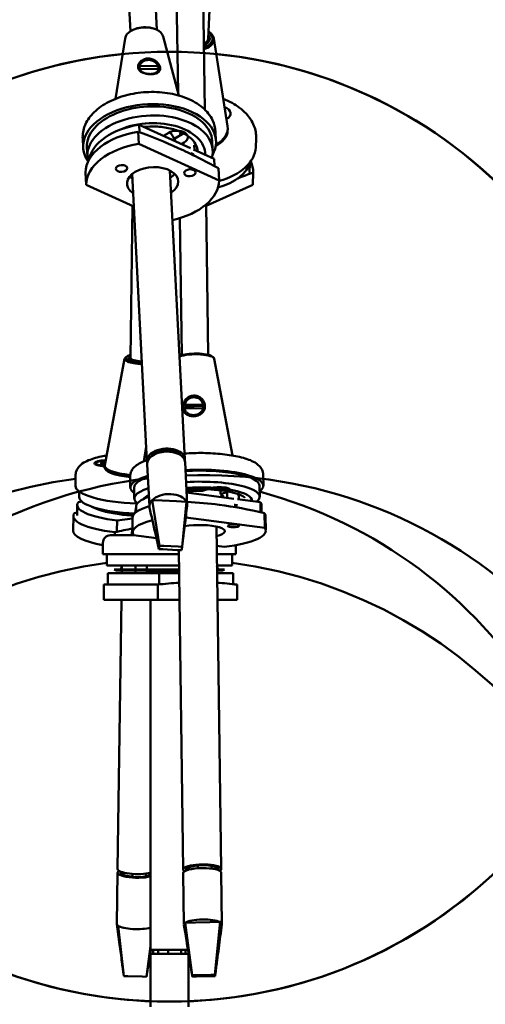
# Model space of a CAD drawing. Header units: millimetres. Extents: x 224 to 3432, y 73 to 2441.
# Tile 3 of 27: x 737 to 860, y 343 to 602. Entities that reach past the tile are written whole.
import ezdxf

# ---------------------------------------------------------------- set-up
doc = ezdxf.new("R2010")
doc.units = ezdxf.units.MM
doc.header["$LTSCALE"] = 12
doc.layers.add('Widoczne (ISO)', color=7, linetype='Continuous', lineweight=50)

msp = doc.modelspace()

# ---------------------------------------------------------------- linework, layer by layer
at = {"layer": 'Widoczne (ISO)'}
for p, q in [((745.61, 995.95), (766.2, 598.78)), ((752.61, 996.13), (773.19, 599.15)), ((778.73, 582.54), (772.96, 996.08)), ((785.8, 578.14), (779.96, 996.13)), ((806.36, 977.36), (786.63, 596.84)), ((767.5, 599.41), (767.34, 599.35)), ((771.83, 599.63), (771.99, 599.59)), ((764.78, 596.9), (762.3, 581.02)), ((774.79, 597.42), (778.91, 581.88)), ((788.14, 596.9), (791.76, 573.79)), ((768.66, 589.71), (773.53, 589.57)), ((773.57, 588.77), (768.7, 588.91)), ((768.49, 574.18), (768.59, 572.21)), ((782.03, 568.01), (768.49, 574.18)), ((791.78, 572.64), (791.8, 573.04)), ((753.77, 568.17), (753.64, 570.57)), ((768.41, 569.14), (768.24, 572.34)), ((774.92, 571.24), (776.29, 572.06)), ((780.24, 571.94), (777.92, 570.56)), ((777.92, 570.56), (777.95, 569.86)), ((779.77, 572.42), (779.81, 571.68)), ((788.72, 569.99), (788.6, 572.38)), ((799.16, 568.17), (799.29, 570.57)), ((754.77, 568.23), (754.89, 565.83)), ((789.52, 559.52), (768.41, 569.14)), ((777.7, 570.11), (777.71, 569.98)), ((780.37, 569.54), (779.62, 569.1)), ((788.23, 565.18), (782.84, 567.64)), ((782.96, 568.81), (783.03, 567.55)), ((787.72, 569.93), (787.84, 567.54)), ((788.23, 565.18), (788.33, 563.28)), ((789.36, 562.72), (789.52, 559.52)), ((797.66, 563.93), (797.55, 561.64)), ((797.66, 563.93), (797.62, 563.91)), ((754.39, 561.61), (754.55, 558.41)), ((766.64, 561.23), (770.56, 485.68)), ((776.61, 562.1), (780.55, 486.2)), ((798.54, 561.61), (798.37, 558.41)), ((754.55, 558.41), (767.09, 552.7)), ((798.37, 558.41), (786.15, 552.84)), ((766.22, 512.81), (766.78, 552.84)), ((786.7, 513.61), (786.14, 553.21)), ((779.7, 513.51), (779.19, 549.6)), ((765.26, 513.2), (764.93, 512.94)), ((787.67, 513.2), (788, 512.94)), ((764.67, 512.6), (759.44, 484.59)), ((788.25, 512.6), (793.02, 487.13)), ((780.45, 500.43), (785.33, 500.59)), ((785.37, 500.21), (780.6, 500.05)), ((785.35, 499.62), (780.46, 499.47)), ((770.36, 489.51), (769.71, 485.59)), ((775.17, 488.47), (772.57, 487.66)), ((772.57, 487.66), (772.58, 487.44)), ((773.03, 487.95), (773.03, 487.8)), ((774.4, 488.39), (774.41, 488.24)), ((775.19, 488.13), (775.17, 488.47)), ((778.06, 488.08), (778.06, 488.12)), ((778.14, 488.09), (778.14, 488.05)), ((778.57, 487.84), (778.58, 487.65)), ((778.79, 487.56), (778.57, 487.84)), ((757.11, 485.08), (757.11, 484.85)), ((757.22, 484.64), (757.2, 484.66)), ((758.22, 484.97), (759.07, 485.02)), ((758.35, 485.2), (759.26, 485.13)), ((759.21, 485.09), (758.35, 485.2)), ((758.54, 484.8), (759.26, 484.92)), ((758.81, 485.4), (759.32, 485.2)), ((759.22, 485.07), (759.23, 484.91)), ((759.33, 484.67), (759.48, 484.81)), ((759.47, 484.74), (759.33, 484.67)), ((759.36, 485.17), (759.38, 484.92)), ((759.47, 485.47), (759.58, 485.37)), ((770.6, 484.88), (771.18, 473.71)), ((780.59, 485.4), (781.17, 474.23)), ((751.75, 479.17), (751.79, 482.07)), ((759.42, 483.99), (759.43, 484.48)), ((759.86, 483.23), (759.76, 483.32)), ((801.18, 479.17), (801.14, 482.07)), ((766.18, 478.68), (766.14, 481.58)), ((752.73, 477.66), (752.71, 476.25)), ((767.18, 478.69), (767.22, 475.79)), ((793.43, 475.76), (781, 477.36)), ((785.15, 477.79), (787.07, 478.46)), ((789.91, 478.79), (789.93, 476.93)), ((791.85, 477.6), (789.93, 476.93)), ((791.68, 477.29), (791.7, 475.98)), ((794.68, 477.33), (794.7, 475.6)), ((800.18, 479.15), (800.22, 476.25)), ((752.51, 474.86), (753.45, 474.98)), ((767.88, 474.64), (767.8, 474.13)), ((771.9, 475.38), (774.56, 475.26)), ((773.88, 463.38), (771.9, 475.38)), ((774.56, 475.26), (778.32, 475.08)), ((778.32, 475.08), (780.98, 474.95)), ((779.82, 463.1), (780.98, 474.95)), ((790.21, 476.78), (790.22, 476.17)), ((800.42, 474.86), (794.34, 475.64)), ((800.42, 474.86), (800.46, 472.21)), ((752.23, 474.11), (752.19, 471.33)), ((767.7, 473.55), (767.45, 472.02)), ((767.7, 473.65), (767.72, 472.24)), ((800.7, 474.11), (800.72, 472.15)), ((801.48, 471.97), (801.53, 468.11)), ((751.14, 467.36), (751.19, 471.23)), ((762.71, 470.04), (762.67, 467.26)), ((766.74, 470.56), (762.71, 470.04)), ((766.79, 466.87), (766.74, 470.74)), ((801.53, 468.11), (780.76, 470.79)), ((801.79, 467.36), (801.74, 471.23)), ((762.13, 466.13), (762.14, 466.92)), ((766.78, 468.01), (766.56, 466.73)), ((766.56, 466.73), (766.8, 466.73)), ((766.56, 466.23), (766.56, 466.73)), ((773.68, 462.48), (772.77, 466.62)), ((788.83, 468.45), (790.08, 378.3)), ((758.96, 461.13), (758.96, 464.13)), ((767.05, 466.13), (760.96, 466.13)), ((766.56, 466.23), (766.99, 466.23)), ((766.66, 466.13), (766.56, 466.23)), ((767.05, 466.12), (773.05, 465.35)), ((773.88, 463.38), (773.68, 462.48)), ((773.68, 462.48), (774.77, 462.43)), ((774.97, 463.33), (773.88, 463.38)), ((774.77, 462.43), (778.54, 462.25)), ((778.73, 463.15), (774.97, 463.33)), ((778.54, 462.25), (779.62, 462.2)), ((779.82, 463.1), (778.73, 463.15)), ((778.91, 462.23), (780.08, 378.16)), ((779.62, 462.2), (779.82, 463.1)), ((788.9, 463.31), (790.84, 463.05)), ((793.96, 461.13), (793.96, 463.52)), ((778.93, 461.13), (758.96, 461.13)), ((759.96, 461.13), (759.96, 458.13)), ((793.96, 461.13), (788.93, 461.13)), ((792.96, 461.13), (792.96, 458.13)), ((759.96, 458.13), (778.97, 458.13)), ((760.25, 456.13), (773.74, 456.13)), ((760.25, 456.13), (760.25, 453.25)), ((778.98, 457.11), (761.97, 457.11)), ((762.71, 456.87), (767.56, 456.87)), ((762.71, 456.87), (778.99, 456.87)), ((763.96, 458.13), (763.93, 456.13)), ((767.56, 458.13), (767.56, 456.13)), ((770.56, 458.13), (770.56, 456.13)), ((770.56, 456.63), (778.99, 456.63)), ((773.74, 456.13), (773.74, 453.25)), ((779, 456.13), (773.74, 456.13)), ((788.97, 458.13), (792.96, 458.13)), ((790.95, 457.11), (788.98, 457.11)), ((788.99, 456.87), (790.21, 456.87)), ((788.99, 456.87), (790.21, 456.87)), ((793.25, 456.13), (789, 456.13)), ((793.25, 456.13), (793.25, 453.25)), ((759.25, 453.13), (759.25, 449.13)), ((773.39, 453.13), (759.25, 453.13)), ((773.39, 449.13), (773.39, 453.13)), ((794.25, 453.13), (794.25, 449.13)), ((773.39, 449.13), (759.25, 449.13)), ((763.83, 449.13), (762.84, 378.3)), ((771.46, 449.13), (771.46, 356.97)), ((779.09, 449.13), (773.39, 449.13)), ((794.25, 449.13), (789.09, 449.13)), ((781.33, 378.72), (781.33, 378.69)), ((783.97, 379.26), (781.62, 378.81)), ((781.62, 378.81), (781.62, 378.14)), ((782.13, 378.99), (782.13, 378.91)), ((783.5, 379.23), (783.5, 379.17)), ((783.98, 378.49), (783.97, 379.26)), ((787.4, 379.17), (787.4, 379.19)), ((787.44, 379.18), (787.44, 379.17)), ((787.54, 379.15), (787.55, 378.41)), ((789.18, 378.57), (787.54, 379.15)), ((788.65, 378.76), (788.65, 378.89)), ((788.83, 378.82), (788.83, 378.69)), ((789.19, 378.05), (789.18, 378.57)), ((762.83, 377.33), (762.64, 363.8)), ((763.58, 377.32), (763.59, 377.62)), ((764.37, 377.36), (764.36, 376.68)), ((764.36, 376.68), (766.72, 376.23)), ((766.72, 376.23), (766.73, 377)), ((770.3, 377.09), (770.29, 376.35)), ((770.29, 376.35), (771.46, 376.76)), ((780.1, 377.19), (780.29, 363.66)), ((780.84, 377.88), (780.83, 378.17)), ((789.34, 378), (789.33, 378.29)), ((790.1, 377.33), (790.29, 363.8)), ((764.43, 350.07), (762.98, 363.33)), ((780.63, 364.13), (783.31, 364.19)), ((782.45, 350.32), (780.63, 364.13)), ((783.31, 364.19), (787.1, 364.28)), ((787.1, 364.28), (789.78, 364.35)), ((788.44, 350.46), (789.78, 364.35)), ((770.42, 349.93), (771.46, 357.94)), ((771.46, 356.97), (781.37, 356.97)), ((781.46, 355.97), (771.46, 355.97)), ((771.46, 355.97), (771.46, 341.97)), ((772.21, 355.97), (772.21, 356.97)), ((773.52, 356.97), (773.52, 355.97)), ((776.15, 355.97), (776.15, 356.97)), ((779.53, 356.97), (779.53, 355.97)), ((780.7, 355.97), (780.7, 356.97)), ((780.71, 355.97), (780.71, 356.97)), ((781.46, 355.97), (781.46, 341.97)), ((765.52, 350.05), (764.43, 350.07)), ((769.32, 349.96), (765.52, 350.05)), ((770.42, 349.93), (769.32, 349.96)), ((770.44, 350.09), (770.42, 349.93)), ((783.55, 350.34), (782.45, 350.32)), ((782.45, 350.32), (782.51, 349.93)), ((782.51, 349.93), (783.61, 349.96)), ((787.34, 350.43), (783.55, 350.34)), ((783.61, 349.96), (787.4, 350.05)), ((788.44, 350.46), (787.34, 350.43)), ((787.4, 350.05), (788.5, 350.07)), ((788.5, 350.07), (788.44, 350.46)), ((788.5, 350.07), (788.6, 351))]:
    msp.add_line(p, q, dxfattribs=at)
msp.add_circle((776.46, 468.38), 125, dxfattribs=at)
for centre, radius, start, end in [((776.46, 468.38), 125, 95.6594, 267.7076), ((776.46, 468.38), 125, 272.2924, 84.3406), ((767.55, 356.96), 125, 97.2486, 74.8583), ((785.38, 356.96), 125, 96.6996, 92.1133), ((760.96, 464.13), 2, 90, 180), ((776.46, 334.97), 125, 97.5852, 82.4148), ((762.71, 458.12), 1.25, 233.6605, 270), ((762.71, 458.12), 1.25, 270, 0.3162), ((790.21, 458.12), 1.25, 186.2844, 270), ((790.21, 458.12), 1.25, 270, 306.3395), ((775.11, 329.14), 125, 96.8289, 97.1153), ((778.38, 329.14), 125, 82.8847, 83.244)]:
    msp.add_arc(centre, radius, start, end, dxfattribs=at)
for centre, major_axis, ratio, start_param, end_param in [((769.81, 596.78), (-5.04, -0.26), 0.600943, 3.26723, 6.157548), ((769.79, 597.02), (-4.69, -0.24), 0.600943, 4.233534, 5.191244), ((783.12, 596.78), (5.04, -0.26), 0.600943, 5.251109, 7.088114), ((783.13, 597.02), (4.69, -0.24), 0.600943, 5.288246, 7.013925), ((783.13, 597.02), (3.5, -0.18), 0.600943, 5.508127, 6.283185), ((783.13, 597.02), (3.94, -0.2), 0.600943, 5.405458, 6.765172), ((783.12, 596.78), (3.65, -0.19), 0.600943, 5.475794, 6.570867), ((771.12, 589.24), (-2.47, 0.41), 0.792342, 3.516213, 6.25509), ((771.12, 589.24), (-2.47, 0.41), 0.792342, 0.374621, 0.76774), ((771.12, 589.24), (2.47, -0.41), 0.792342, 5.86197, 6.25509), ((771.24, 569.08), (-17.48, -0.91), 0.600943, 2.776046, 6.643082), ((771.24, 569.08), (16.48, 0.85), 0.600943, 0, 3.141593), ((789.41, 577.23), (3.15, -0.16), 0.600943, 5.454826, 7.36282), ((771.37, 566.69), (16.48, 0.85), 0.600943, 6.074674, 9.553837), ((771.75, 564.56), (-16.48, -0.85), 0.600943, 4.880387, 6.145456), ((771.41, 565.88), (14.47, 0.75), 0.600943, 6.239912, 8.465622), ((778.33, 570.8), (3, 0.16), 0.600943, 5.428393, 8.569985), ((781.92, 573.55), (9.89, -0.51), 0.600943, 5.498176, 6.408823), ((771.87, 562.16), (-17.48, -0.91), 0.600943, 4.890447, 6.249877), ((771.21, 569.77), (6.49, 0.34), 0.600943, 0, 0.578363), ((778.21, 573.19), (-3, -0.16), 0.600943, 2.2868, 2.414057), ((781.9, 573.15), (9.89, -0.51), 0.600943, 5.493012, 6.283185), ((772.04, 558.97), (-17.48, -0.91), 0.600943, 4.890447, 6.249877), ((781.68, 569.08), (17.48, -0.91), 0.600943, 5.208308, 6.283185), ((781.62, 565.79), (-1.5, -0.08), 0.600943, 3.644872, 4.35386), ((772.04, 558.97), (-6.74, -0.35), 0.600943, 2.347056, 6.95793), ((781.56, 566.69), (16.48, -0.85), 0.600943, 5.228072, 6.145456), ((781.18, 564.56), (16.48, -0.85), 0.600943, 0.023248, 0.033059), ((781.05, 562.16), (17.48, -0.91), 0.600943, 0.033308, 0.313013), ((771.84, 562.88), (6.74, 0.35), 0.600943, 3.646083, 3.816338), ((771.75, 564.56), (6.99, 0.36), 0.600943, 5.454158, 5.519756), ((771.84, 562.88), (6.74, 0.35), 0.600943, 5.488648, 5.778695), ((772.04, 558.97), (17.48, 0.91), 0.600943, 4.986028, 6.249877), ((769.72, 512.76), (-4.7, 0.07), 0.255418, 5.552446, 7.750268), ((769.72, 512.76), (-3.95, 0.06), 0.255418, 5.801199, 7.727237), ((783.21, 512.76), (4.7, 0.07), 0.255418, 0.317144, 2.612588), ((783.21, 512.47), (5.05, 0.07), 0.255418, 0.044044, 2.502545), ((769.72, 512.47), (-5.05, 0.07), 0.255418, 5.966041, 7.762396), ((769.72, 512.47), (-3.65, 0.05), 0.255418, 5.994246, 6.402948), ((769.72, 512.76), (-3.5, 0.05), 0.255418, 0, 1.42544), ((782.9, 500.03), (2.4, 0.7), 0.964463, 6.225702, 8.964579), ((782.9, 500.03), (-2.4, -0.7), 0.964463, 6.225702, 6.618822), ((782.9, 500.03), (-2.4, -0.7), 0.964463, 2.288274, 2.681394), ((775.55, 485.94), (4.99, 0.26), 0.600943, 6.149784, 9.558179), ((775.59, 485.14), (-4.99, -0.26), 0.600943, 3.141593, 6.283185), ((775.55, 485.94), (-4.29, -0.22), 0.600943, 3.568954, 5.855824), ((775.55, 485.94), (4.24, 0.22), 0.600943, 2.32002, 2.666793), ((775.53, 486.34), (3.79, 0.2), 0.600943, 2.346678, 2.461041), ((775.55, 485.94), (4.24, 0.22), 0.600943, 0.749224, 1.630618), ((775.53, 486.34), (3.79, 0.2), 0.600943, 0.680551, 0.794915), ((775.53, 486.34), (3.79, 0.2), 0.600943, 0.448854, 0.585035), ((759.86, 485.05), (-3.15, 0.04), 0.255418, 4.774936, 7.718589), ((759.86, 485.05), (-2.75, 0.04), 0.255418, 4.790512, 7.698747), ((759.86, 484.81), (-2.75, 0.04), 0.255418, 0, 0.294087), ((759.01, 485.07), (0.213, -0.003), 0.255418, 5.009877, 6.636826), ((759.14, 485.37), (0.061, 0.374), 0.494082, 3.873211, 4.101562), ((759.15, 485.17), (0.213, -0.003), 0.255418, 5.269021, 6.89597), ((759.39, 484.87), (-0.213, 0.003), 0.255418, 4.166265, 5.325173), ((769.32, 484.34), (-9.9, 0.14), 0.255418, 6.239141, 7.532307), ((769.32, 483.85), (-9.9, 0.14), 0.255418, 0, 1.247684), ((769.32, 483.76), (-9.8, 0.14), 0.255418, 0.267354, 1.244475), ((783.68, 478.92), (17.5, 0.24), 0.255418, 5.943493, 8.021627), ((783.68, 478.92), (16.5, 0.23), 0.255418, 0, 1.748103), ((783.68, 478.92), (-17.5, -0.24), 0.255418, 5.539108, 6.622878), ((783.68, 478.92), (-16.5, -0.23), 0.255418, 5.606118, 6.283185), ((783.72, 476.02), (16.5, 0.23), 0.255418, 5.978728, 8.024541), ((769.25, 478.92), (-17.5, 0.24), 0.255418, 0, 1.49472), ((783.72, 476.02), (-16.5, -0.23), 0.255418, 5.595686, 6.594465), ((776.17, 473.97), (4.99, 0.26), 0.600943, 0.24697, 2.565529), ((783.73, 475.04), (14.49, 0.2), 0.255418, 6.255271, 8.044483), ((783.72, 476.02), (7, 0.1), 0.255418, 1.360891, 1.967673), ((789.46, 478.03), (3, 0.04), 0.255418, 5.630369, 8.771961), ((783.72, 476.02), (7, 0.1), 0.255418, 6.276792, 6.758254), ((768.73, 473.88), (-16.5, 0.23), 0.255418, 6.104457, 7.484007), ((769.21, 476.02), (-16.5, 0.23), 0.255418, 0, 1.457167), ((784.2, 473.88), (-16.5, -0.23), 0.255418, 5.631065, 6.283185), ((783.73, 475.04), (-14.49, -0.2), 0.255418, 5.778086, 6.066496), ((776.17, 473.97), (-4.99, -0.26), 0.600943, 5.707121, 6.389572), ((776.17, 473.97), (4.99, 0.26), 0.600943, 6.175628, 6.530155), ((784.2, 473.88), (16.5, 0.23), 0.255418, 0, 0.178728), ((768.69, 470.98), (-17.5, 0.24), 0.255418, 6.114517, 7.473948), ((769.19, 475.04), (14.49, -0.2), 0.255418, 3.583292, 4.559104), ((784.24, 470.98), (-17.5, -0.24), 0.255418, 5.551476, 6.283185), ((793.23, 473.74), (-1.5, -0.02), 0.255418, 3.846848, 4.555836), ((784.24, 470.98), (17.5, 0.24), 0.255418, 0, 0.168668), ((784.29, 467.11), (-17.5, -0.24), 0.255418, 5.489286, 6.451853), ((768.64, 467.11), (-17.5, 0.24), 0.255418, 0, 0.988706), ((784.29, 467.11), (6.75, 0.09), 0.255418, 5.452469, 8.45236), ((784.29, 467.11), (17.5, 0.24), 0.255418, 5.092423, 6.451853), ((785.08, 378.23), (5, 0.07), 0.255418, 5.894978, 9.812985), ((785.1, 377.26), (-5, -0.07), 0.255418, 3.141593, 6.283185), ((785.08, 378.23), (4.3, 0.06), 0.255418, 6.130539, 9.577425), ((785.08, 378.23), (-4.25, -0.06), 0.255418, 5.663589, 6.283185), ((785.08, 378.71), (-3.8, -0.05), 0.255418, 6.250652, 6.280378), ((785.08, 378.23), (4.25, 0.06), 0.255418, 0.9512, 1.832594), ((785.08, 378.71), (3.8, 0.05), 0.255418, 6.195752, 6.315719), ((785.08, 378.23), (4.25, 0.06), 0.255418, 0, 0.261797), ((767.83, 377.26), (-5, 0.07), 0.255418, 5.894978, 8.671017), ((767.84, 378.23), (-5, 0.07), 0.255418, 0, 2.383913), ((767.83, 377.26), (-4.25, 0.06), 0.255418, 0, 0.619597), ((767.83, 377.26), (-4.25, 0.06), 0.255418, 1.308999, 2.190393), ((767.64, 363.73), (-5, 0.07), 0.255418, 0, 0.374088), ((767.64, 363.73), (-5, 0.07), 0.255418, 0.374088, 2.444533), ((785.29, 363.73), (-5, -0.07), 0.255418, 5.909097, 6.320934), ((785.29, 363.73), (-5, -0.07), 0.255418, 3.590538, 5.909097), ((785.29, 363.73), (5, 0.07), 0.255418, 6.245471, 6.732131)]:
    msp.add_ellipse(centre, major_axis=major_axis, ratio=ratio, start_param=start_param, end_param=end_param, dxfattribs=at)
for centre, major_axis, ratio in [((763.89, 562.68), (-1.5, -0.08), 0.600943), ((781.84, 561.55), (-1.5, -0.08), 0.600943), ((793.3, 468.61), (-1.5, -0.02), 0.255418)]:
    msp.add_ellipse(centre, major_axis=major_axis, ratio=ratio, dxfattribs=at)
for points, knots in [([(768.2, 589.37), (768.2, 589.21), (768.23, 589.04), (768.39, 588.62), (768.59, 588.38), (768.94, 588.13), (769.03, 588.07), (769.4, 587.86), (769.75, 587.74), (770.46, 587.57), (770.8, 587.53), (771.6, 587.48), (772.08, 587.5), (772.85, 587.65), (773.16, 587.76), (773.49, 587.96), (773.59, 588.03), (773.85, 588.29), (773.97, 588.5), (774.06, 589.05), (774.01, 589.38), (773.67, 590.13), (773.37, 590.52), (772.76, 591.04), (772.44, 591.25), (771.73, 591.53), (771.35, 591.61), (770.64, 591.63), (770.26, 591.57), (769.68, 591.37), (769.46, 591.25), (768.98, 590.93), (768.74, 590.69), (768.41, 590.21), (768.3, 589.98), (768.21, 589.63), (768.2, 589.5), (768.2, 589.37)], [-1.504256, -1.504256, -1.504256, -1.504256, -1.444649, -1.444649, -1.341108, -1.341108, -1.30597, -1.30597, -1.208059, -1.208059, -1.12742, -1.12742, -1.012024, -1.012024, -0.914325, -0.914325, -0.86858, -0.86858, -0.772667, -0.772667, -0.656304, -0.656304, -0.537522, -0.537522, -0.447771, -0.447771, -0.358019, -0.358019, -0.268268, -0.268268, -0.207518, -0.207518, -0.116042, -0.116042, -0.044632, -0.044632, 0, 0, 0, 0]), ([(773.13, 588), (773.05, 587.94), (772.97, 587.89), (772.68, 587.73), (772.42, 587.65), (771.81, 587.54), (771.46, 587.53), (770.86, 587.56), (770.6, 587.6), (770.05, 587.71), (769.76, 587.81), (769.44, 587.98), (769.36, 588.02), (769.26, 588.09), (769.24, 588.1), (769.23, 588.11)], [0.8718372, 0.8718372, 0.8718372, 0.8718372, 0.914325, 0.914325, 1.0120237, 1.0120237, 1.1274203, 1.1274203, 1.2080586, 1.2080586, 1.3059698, 1.3059698, 1.3411084, 1.3411084, 1.3484576, 1.3484576, 1.3484576, 1.3484576]), ([(753.64, 570.57), (753.58, 571.7), (753.78, 572.84), (754.67, 575.07), (755.39, 576.14), (757.3, 578.18), (758.56, 579.13), (761.46, 580.74), (763.12, 581.4), (766.64, 582.36), (768.5, 582.66), (772.23, 582.87), (774.1, 582.79), (777.71, 582.25), (779.43, 581.8), (782.58, 580.52), (783.99, 579.7), (786.31, 577.75), (787.23, 576.62), (788.28, 574.42), (788.54, 573.41), (788.6, 572.38)], [3.90879, 3.90879, 3.90879, 3.90879, 4.178031, 4.178031, 4.468647, 4.468647, 4.794921, 4.794921, 5.133029, 5.133029, 5.469574, 5.469574, 5.804775, 5.804775, 6.141173, 6.141173, 6.479348, 6.479348, 6.806532, 6.806532, 7.050382, 7.050382, 7.050382, 7.050382]), ([(799.29, 570.57), (799.34, 571.7), (799.14, 572.84), (798.26, 575.07), (797.54, 576.14), (795.62, 578.18), (794.37, 579.13), (792.22, 580.33), (791.44, 580.69), (790.63, 581.02)], [3.90879, 3.90879, 3.90879, 3.90879, 4.178031, 4.178031, 4.468647, 4.468647, 4.794921, 4.794921, 4.962012, 4.962012, 4.962012, 4.962012]), ([(769.78, 573.59), (769.79, 573.59), (769.8, 573.59), (771.13, 573.73), (772.48, 573.75), (775.1, 573.54), (776.36, 573.32), (778.67, 572.65), (779.7, 572.21), (781.45, 571.19), (782.16, 570.6), (783.23, 569.36), (783.58, 568.71), (783.8, 567.8), (783.84, 567.55), (783.85, 567.3)], [4.486107, 4.486107, 4.486107, 4.486107, 4.488018, 4.488018, 4.796424, 4.796424, 5.104431, 5.104431, 5.41032, 5.41032, 5.715033, 5.715033, 6.033161, 6.033161, 6.155366, 6.155366, 6.155366, 6.155366]), ([(768.24, 572.34), (771.83, 571.06), (775.37, 569.6), (782.17, 566.51), (785.73, 564.73), (789.36, 562.72)], [35.882115, 35.882115, 35.882115, 35.882115, 37.196513, 37.196513, 38.510912, 38.510912, 38.510912, 38.510912]), ([(779.36, 571.42), (779.31, 571.54), (779.3, 571.66), (779.34, 571.92), (779.4, 572.05), (779.57, 572.26), (779.66, 572.35), (779.78, 572.43)], [-0.6205693, -0.6205693, -0.6205693, -0.6205693, -0.5570692, -0.5570692, -0.489462, -0.489462, -0.4354968, -0.4354968, -0.4354968, -0.4354968]), ([(779.99, 500.04), (779.98, 499.82), (779.99, 499.6), (780.11, 499.01), (780.27, 498.67), (780.57, 498.3), (780.66, 498.21), (780.99, 497.91), (781.32, 497.72), (781.99, 497.5), (782.32, 497.44), (783.12, 497.42), (783.61, 497.5), (784.43, 497.82), (784.76, 498.03), (785.14, 498.38), (785.25, 498.5), (785.56, 498.92), (785.7, 499.25), (785.86, 500.02), (785.83, 500.46), (785.53, 501.37), (785.24, 501.8), (784.63, 502.36), (784.3, 502.57), (783.59, 502.84), (783.21, 502.9), (782.5, 502.88), (782.12, 502.79), (781.54, 502.53), (781.32, 502.39), (780.83, 501.99), (780.59, 501.71), (780.25, 501.12), (780.13, 500.83), (780.02, 500.38), (780, 500.2), (779.99, 500.04)], [-1.504256, -1.504256, -1.504256, -1.504256, -1.444649, -1.444649, -1.341108, -1.341108, -1.30597, -1.30597, -1.208059, -1.208059, -1.12742, -1.12742, -1.012024, -1.012024, -0.914325, -0.914325, -0.86858, -0.86858, -0.772667, -0.772667, -0.656304, -0.656304, -0.537522, -0.537522, -0.447771, -0.447771, -0.358019, -0.358019, -0.268268, -0.268268, -0.207518, -0.207518, -0.116042, -0.116042, -0.044632, -0.044632, 0, 0, 0, 0]), ([(784.87, 498.66), (784.79, 498.56), (784.69, 498.47), (784.37, 498.2), (784.09, 498.04), (783.45, 497.81), (783.09, 497.75), (782.5, 497.77), (782.24, 497.8), (781.72, 497.96), (781.45, 498.1), (781.15, 498.34), (781.07, 498.41), (780.99, 498.5), (780.97, 498.52), (780.96, 498.53)], [0.8718372, 0.8718372, 0.8718372, 0.8718372, 0.914325, 0.914325, 1.0120237, 1.0120237, 1.1274203, 1.1274203, 1.2080586, 1.2080586, 1.3059698, 1.3059698, 1.3411084, 1.3411084, 1.3484576, 1.3484576, 1.3484576, 1.3484576]), ([(780.47, 487.66), (782.07, 487.76), (783.71, 487.81), (787.08, 487.76), (788.8, 487.66), (792.05, 487.31), (793.57, 487.06), (796.33, 486.41), (797.54, 486.01), (799.14, 485.18), (799.67, 484.83), (800.39, 484.08), (800.64, 483.76), (801.01, 482.99), (801.13, 482.53), (801.14, 482.07)], [5.48773, 5.48773, 5.48773, 5.48773, 5.792554, 5.792554, 6.122653, 6.122653, 6.457546, 6.457546, 6.81093, 6.81093, 7.015639, 7.015639, 7.133999, 7.133999, 7.252358, 7.252358, 7.252358, 7.252358]), ([(759.91, 487.13), (759.25, 487.02), (758.61, 486.89), (756.6, 486.41), (755.39, 486.01), (753.79, 485.18), (753.26, 484.83), (752.54, 484.08), (752.29, 483.76), (751.92, 482.99), (751.8, 482.53), (751.79, 482.07)], [6.3079997, 6.3079997, 6.3079997, 6.3079997, 6.4575465, 6.4575465, 6.8109299, 6.8109299, 7.0156392, 7.0156392, 7.1339986, 7.1339986, 7.2523581, 7.2523581, 7.2523581, 7.2523581]), ([(758.22, 484.97), (758.24, 484.97), (758.25, 484.96), (758.29, 484.95), (758.3, 484.94), (758.32, 484.93), (758.32, 484.93), (758.32, 484.93)], [0.02076039, 0.02076039, 0.02076039, 0.02076039, 0.02593303, 0.02593303, 0.03109721, 0.03109721, 0.03190115, 0.03190115, 0.03190115, 0.03190115]), ([(758.56, 484.8), (758.54, 484.81), (758.52, 484.81), (758.48, 484.83), (758.45, 484.84), (758.41, 484.86), (758.4, 484.87), (758.37, 484.89), (758.35, 484.9), (758.33, 484.91), (758.32, 484.92), (758.32, 484.93)], [6.0865409, 6.0865409, 6.0865409, 6.0865409, 6.1523226, 6.1523226, 6.2395394, 6.2395394, 6.3267562, 6.3267562, 6.4139729, 6.4139729, 6.5011897, 6.5011897, 6.5011897, 6.5011897]), ([(759.47, 485.47), (759.47, 485.46), (759.48, 485.46), (759.48, 485.44), (759.49, 485.42), (759.49, 485.39), (759.49, 485.38), (759.49, 485.36)], [0.02076039, 0.02076039, 0.02076039, 0.02076039, 0.02593303, 0.02593303, 0.03109721, 0.03109721, 0.03532758, 0.03532758, 0.03532758, 0.03532758]), ([(766.14, 481.58), (766.13, 482.1), (766.27, 482.61), (766.75, 483.57), (767.12, 483.98), (768.33, 485), (769.31, 485.47), (770.49, 485.9), (770.52, 485.9), (770.55, 485.91)], [4.1107654, 4.1107654, 4.1107654, 4.1107654, 4.2429569, 4.2429569, 4.4120533, 4.4120533, 4.7477601, 4.7477601, 4.7554808, 4.7554808, 4.7554808, 4.7554808]), ([(780.96, 478.17), (781.71, 478.22), (782.46, 478.25), (784.62, 478.3), (786.03, 478.28), (788.71, 478.12), (789.99, 477.99), (792.26, 477.63), (793.25, 477.41), (794.82, 476.93), (795.42, 476.68), (796.1, 476.26), (796.23, 476.09), (796.24, 476.07), (796.24, 476.08), (796.23, 476.11)], [4.577908, 4.577908, 4.577908, 4.577908, 4.747585, 4.747585, 5.060605, 5.060605, 5.372385, 5.372385, 5.678301, 5.678301, 5.966739, 5.966739, 6.210782, 6.210782, 6.283185, 6.283185, 6.283185, 6.283185]), ([(781.13, 474.92), (784.01, 474.77), (786.83, 474.5), (793.4, 473.65), (797.41, 472.94), (801.48, 471.97)], [36.255736, 36.255736, 36.255736, 36.255736, 37.196513, 37.196513, 38.510912, 38.510912, 38.510912, 38.510912]), ([(756.06, 473.65), (756.8, 473.22), (757.71, 472.87), (759.93, 472.23), (761.27, 471.95), (764.04, 471.55), (765.44, 471.41), (766.89, 471.33)], [0.4983326, 0.4983326, 0.4983326, 0.4983326, 0.8214212, 0.8214212, 1.168012, 1.168012, 1.4797485, 1.4797485, 1.4797485, 1.4797485]), ([(781.16, 473.9), (780.94, 472.19), (780.72, 470.48), (780.4, 467.92), (780.29, 467.07), (780.13, 465.81), (780.08, 465.39), (780, 464.78), (779.98, 464.58), (779.95, 464.3), (779.94, 464.21), (779.92, 464.1), (779.92, 464.06), (779.91, 464.02), (779.91, 464), (779.91, 464)], [0, 0, 0, 0, 0.653364, 0.653364, 0.980255, 0.980255, 1.144258, 1.144258, 1.2274, 1.2274, 1.270601, 1.270601, 1.293655, 1.293655, 1.316354, 1.316354, 1.316354, 1.316354]), ([(764.33, 351), (764.31, 351.16), (764.29, 351.34), (764.24, 351.74), (764.21, 351.97), (764.11, 352.73), (764.04, 353.25), (763.77, 355.31), (763.57, 356.85), (763.12, 360.18), (762.88, 361.96), (762.65, 363.75)], [0, 0, 0, 0, 0.052383, 0.052383, 0.121798, 0.121798, 0.282007, 0.282007, 0.762003, 0.762003, 1.321533, 1.321533, 1.321533, 1.321533]), ([(782.48, 350.09), (782.48, 350.09), (782.48, 350.1), (782.48, 350.12), (782.48, 350.12), (782.48, 350.14), (782.47, 350.15), (782.47, 350.16), (782.47, 350.18), (782.47, 350.2), (782.46, 350.21), (782.46, 350.24), (782.46, 350.26), (782.45, 350.32), (782.44, 350.37), (782.41, 350.55), (782.39, 350.69), (782.3, 351.23), (782.23, 351.64), (781.97, 353.27), (781.77, 354.5), (781.14, 358.35), (780.72, 360.98), (780.29, 363.61)], [0, 0, 0, 0, 0.004662, 0.004662, 0.0077, 0.0077, 0.010484, 0.010484, 0.013909, 0.013909, 0.017226, 0.017226, 0.023027, 0.023027, 0.03731, 0.03731, 0.080114, 0.080114, 0.208504, 0.208504, 0.593674, 0.593674, 1.420945, 1.420945, 1.420945, 1.420945]), ([(790.28, 363.75), (790, 361.65), (789.72, 359.55), (789.3, 356.39), (789.16, 355.33), (788.95, 353.74), (788.88, 353.2), (788.77, 352.39), (788.74, 352.12), (788.67, 351.56), (788.63, 351.27), (788.6, 351)], [0, 0, 0, 0, 0.657924, 0.657924, 0.987118, 0.987118, 1.15227, 1.15227, 1.235723, 1.235723, 1.321359, 1.321359, 1.321359, 1.321359]), ([(771.56, 356.97), (771.55, 356.94), (771.55, 356.9), (771.36, 355.74), (771.18, 354.62), (770.91, 352.93), (770.81, 352.37), (770.68, 351.53), (770.63, 351.25), (770.56, 350.83), (770.54, 350.69), (770.51, 350.47), (770.5, 350.4), (770.48, 350.29), (770.47, 350.26), (770.46, 350.21), (770.46, 350.2), (770.46, 350.18), (770.46, 350.17), (770.45, 350.15), (770.45, 350.14), (770.45, 350.12), (770.45, 350.1), (770.44, 350.09)], [0.6963957, 0.6963957, 0.6963957, 0.6963957, 0.7071066, 0.7071066, 1.0606602, 1.0606602, 1.2374383, 1.2374383, 1.3258327, 1.3258327, 1.370051, 1.370051, 1.3922419, 1.3922419, 1.4036451, 1.4036451, 1.4069584, 1.4069584, 1.4098266, 1.4098266, 1.4123579, 1.4123579, 1.4209059, 1.4209059, 1.4209059, 1.4209059])]:
    msp.add_open_spline(points, degree=3, knots=knots, dxfattribs=at)
for points, weights in [([(768.38, 589.56), (768.53, 589.64), (768.66, 589.71)], [1.00214270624, 1.00228624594, 1]), ([(768.7, 588.91), (768.62, 588.87), (768.53, 588.82)], [1, 1.00142949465, 1.00190906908]), ([(773.53, 589.57), (773.64, 589.5), (773.76, 589.41)], [1, 1.00228624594, 1.00214270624]), ([(773.71, 588.68), (773.64, 588.73), (773.57, 588.77)], [1.00190906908, 1.00142949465, 1]), ([(780.21, 500.36), (780.33, 500.4), (780.45, 500.43)], [1.00214270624, 1.00228624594, 1]), ([(785.33, 500.59), (785.46, 500.56), (785.61, 500.53)], [1, 1.00228624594, 1.00214270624]), ([(780.46, 499.47), (780.39, 499.44), (780.31, 499.42)], [1, 1.00142949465, 1.00190906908]), ([(785.52, 499.59), (785.43, 499.61), (785.35, 499.62)], [1.00190906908, 1.00142949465, 1]), ([(759.51, 484.98), (759.5, 485.16), (759.49, 485.36)], [1.01816124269, 1.01263995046, 1.00378810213])]:
    msp.add_rational_spline(points, weights, degree=2, dxfattribs=at)
for points in [[(768.63, 589.11), (768.63, 589.21), (768.63, 589.32), (768.66, 589.43)], [(768.66, 588.89), (768.64, 588.96), (768.63, 589.04), (768.63, 589.11)], [(773.44, 589.3), (773.51, 589.11), (773.53, 588.94), (773.52, 588.77)], [(794.44, 560.06), (795.8, 560.6), (797.17, 561.12), (798.54, 561.61)], [(780.47, 499.9), (780.48, 500.04), (780.49, 500.18), (780.52, 500.32)], [(785.32, 500.47), (785.39, 500.18), (785.39, 499.9), (785.34, 499.62)], [(780.51, 499.47), (780.48, 499.61), (780.47, 499.76), (780.47, 499.9)], [(796.23, 476.11), (796.22, 476.13), (796.22, 476.16), (796.22, 476.19)], [(752.2, 472.15), (751.95, 472.09), (751.7, 472.03), (751.45, 471.97)], [(772.77, 466.62), (772.26, 468.94), (771.74, 471.16), (771.23, 473.39)], [(762.14, 466.92), (763.69, 467.29), (765.24, 467.62), (766.76, 467.92)], [(773.39, 453.13), (775.29, 453.37), (777.17, 453.55), (779.03, 453.65)], [(789.03, 453.63), (790.75, 453.52), (792.49, 453.36), (794.25, 453.13)], [(759.63, 453.18), (759.5, 453.16), (759.38, 453.14), (759.25, 453.13)]]:
    msp.add_open_spline(points, degree=3, dxfattribs=at)

doc.saveas('drawing.dxf')
